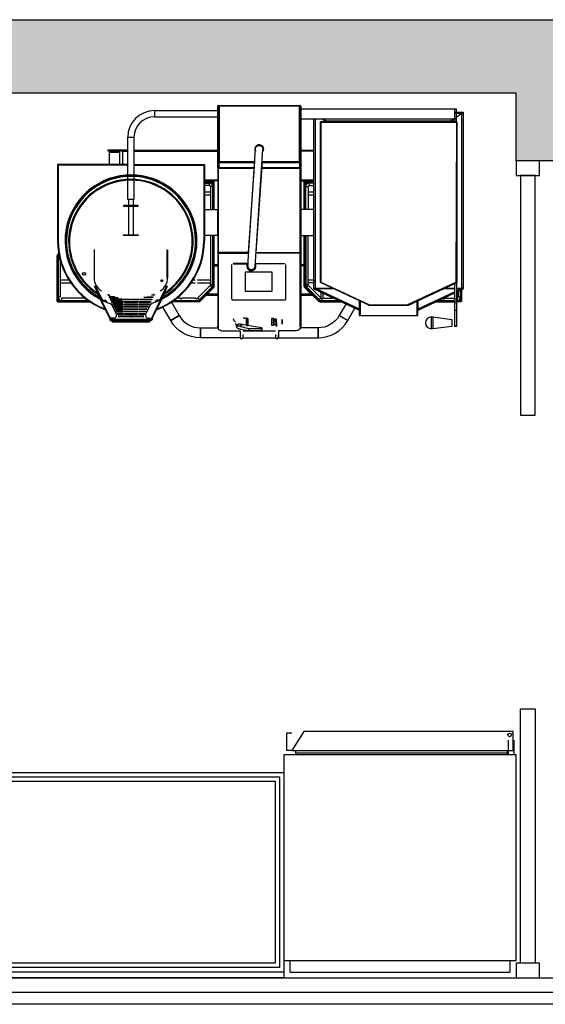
# Model space of a CAD drawing. Header units: millimetres. Extents: x -114 to 74467, y -1893 to 23658.
# Tile 50 of 52: x 58828 to 60617, y 20280 to 23634. Entities that reach past the tile are written whole.
import ezdxf

# ---------------------------------------------------------------- set-up
doc = ezdxf.new("R2010")
doc.units = ezdxf.units.MM
doc.header["$LTSCALE"] = 100
for name, color, linetype in [('AA21----_BUITENWAND', 252, 'Continuous'), ('AL21----_BUITENWAND', 3, 'Continuous'), ('AL22----_BINNENWAND', 2, 'Continuous'), ('AL74----_KEUKEN', 7, 'Continuous')]:
    doc.layers.add(name, color=color, linetype=linetype)

msp = doc.modelspace()

# ---------------------------------------------------------------- hatches: boundary and pattern name
at = {"layer": 'AA21----_BUITENWAND'}
h = msp.add_hatch(color=256, dxfattribs=at)
h.paths.add_polyline_path([(57837.4, 23383.3), (55587.4, 23383.3), (55587.4, 23153.3), (55107.4, 23153.3), (55107.4, 23364), (53547.4, 23364), (53547.4, 23634), (57837.4, 23634)])
h.paths.add_polyline_path([(63257.4, 23213.3), (60997.4, 23213.3), (60997.4, 23153.3), (60517.4, 23153.3), (60517.4, 23383.3), (58217.4, 23383.3), (58217.4, 23634), (63257.4, 23634)])
h.paths.add_polyline_path([(68847.4, 23213.5), (66397.4, 23213.6), (66397.4, 23153.3), (65937.4, 23153.3), (65937.4, 23213.3), (63637.4, 23213.3), (63637.4, 23634), (68847.4, 23634)])
h.paths.add_polyline_path([(69227.4, 23634), (73757.4, 23634), (73757.4, 23264), (72157, 23264), (72157.3, 18426.2), (71657.1, 18272.2), (71657.1, 23213.3), (69227.4, 23213.4)])
h.paths.add_polyline_path([(71787.4, 15374), (71787.4, 14394), (72687.4, 14394), (72687.4, 14764), (72157.4, 14764), (72157.4, 15374)])
h.paths.add_polyline_path([(47447.4, 23634), (51747.4, 23634), (51747.4, 23364), (50187.4, 23364), (50187.4, 23153.9), (49717.4, 23153.9), (49717.4, 23364), (47445.5, 23364)])
h.paths.add_polyline_path([(30897.4, 23363.9), (28627.4, 23363.9), (28627.4, 23153.9), (28157.4, 23153.9), (28157.4, 23363.9), (25885.5, 23363.9), (25887.4, 23633.9), (30897.4, 23633.9)])
h.paths.add_polyline_path([(36287.4, 23363.9), (34017.4, 23363.9), (34017.4, 23164), (33547.4, 23164), (33547.4, 23363.9), (31276.4, 23363.9), (31277.4, 23633.9), (36287.4, 23633.9)])
h.paths.add_polyline_path([(41677.4, 23364), (39407.4, 23363.9), (39407.4, 23153.9), (38937.4, 23153.9), (38937.4, 23363.9), (36665.5, 23363.9), (36667.4, 23633.9), (41677.4, 23633.9)])
h.paths.add_polyline_path([(47067.4, 23364), (44797.4, 23364), (44797.4, 23153.9), (44327.4, 23153.9), (44327.4, 23364), (42056.4, 23364), (42057.3, 23633.9), (47067.4, 23634)])
h.paths.add_polyline_path([(25507.4, 23363.9), (23201.5, 23363.9), (23201.5, 23153.9), (22731.5, 23153.9), (22731.5, 23363.9), (20495.5, 23363.9), (20497.4, 23633.9), (25507.4, 23633.9)])
h.paths.add_polyline_path([(11380.6, 23633.9), (20117.4, 23633.9), (20117.4, 23363.9), (17811.5, 23363.9), (17811.5, 23153.9), (17341.5, 23153.9), (17341.5, 23363.9), (12421.5, 23363.9), (12421.5, 23153.9), (11951.5, 23153.9), (11951.5, 23363.9), (11380.6, 23363.9)])

# ---------------------------------------------------------------- linework, layer by layer
at = {"layer": 'AL21----_BUITENWAND'}
msp.add_lwpolyline([(63257.4, 23213.3), (60997.4, 23213.3), (60997.4, 23153.3), (60517.4, 23153.3), (60517.4, 23383.3), (58217.4, 23383.3), (58217.4, 23634), (63257.4, 23634)], close=True, dxfattribs=at)
at = {"layer": 'AL22----_BINNENWAND'}
for points in [[(60517.4, 23153.3), (60517.4, 23103.3), (60597.4, 23103.3), (60597.4, 23153.3)], [(60532.4, 23103.3), (60532.4, 22287.1), (60582.4, 22287.1), (60582.4, 23103.3)], [(60532.4, 21287.1), (60582.4, 21287.1), (60582.4, 20420.3), (60532.4, 20420.3)], [(60517.4, 20420.3), (60517.4, 20370.3), (60597.4, 20370.3), (60597.4, 20420.3)]]:
    msp.add_lwpolyline(points, close=True, dxfattribs=at)
for points in [[(56123, 20370.3), (56123, 20321.8), (65374.3, 20321.8), (65374.3, 16337.4), (65284.3, 16309.7), (65284.3, 20280.3), (56123, 20280.3), (56123, 20150.3)], [(56123, 20370.3), (65374.3, 20370.3), (65374.3, 20321.8)]]:
    msp.add_lwpolyline(points, dxfattribs=at)
at = {"layer": 'AL74----_KEUKEN'}
for points in [[(59504.2, 23341.6), (59505.2, 23341.6), (59505.2, 23340.1), (59503.7, 23340.1), (59503.7, 23130.6), (59503.2, 23130.6), (59503.2, 23128.6), (59502.2, 23128.6), (59502.2, 23339.6)], [(59784.2, 23339.6), (59784.2, 23128.6), (59783.2, 23128.6), (59783.2, 23130.6), (59781.2, 23130.6), (59781.2, 23150.1), (59780.2, 23151.1), (59780.2, 23339.1), (59781.2, 23340.1), (59781.2, 23341.6), (59782.2, 23341.6)], [(59505.2, 23340.6), (59502.4, 23340.6)], [(59506.2, 23339.1), (59506.2, 23151.1), (59505.2, 23150.1), (59503.7, 23150.1)], [(59504.1, 23340.6), (59504.1, 23340.1)], [(59781.2, 23340.6), (59783.9, 23340.6)], [(59781.2, 23340.1), (59782.7, 23340.1), (59782.7, 23130.6)], [(59782.2, 23340.6), (59782.2, 23340.1)], [(59784.2, 23330.3), (60313.9, 23330.3), (60313.9, 23285.7), (60308.9, 23285.7), (60308.9, 23330.3)], [(59784.2, 23330.3), (59784.2, 23296.6), (60308.9, 23296.6)], [(60314.2, 22717.9), (60333.2, 22717.9), (60333.2, 23314.6), (60313.9, 23301.1)], [(60333.2, 23314.6), (60337.2, 23316), (60337.2, 22717.9), (60333.2, 22717.9)], [(59833.2, 23296.6), (59833.2, 22717.9), (59829.2, 22717.9), (59829.2, 23296.6)], [(59858.8, 23296.6), (59873.1, 23286.7)], [(59872.9, 23286.7), (59858.8, 23296.6)], [(60293.2, 23286.7), (59873.2, 23286.7)], [(60307.5, 23296.6), (60293.2, 23286.7)], [(60293.4, 23286.7), (60307.5, 23296.6)], [(60308.9, 23297.9), (60313.9, 23297.9)], [(59172.7, 23189.5), (59172.7, 23187.5)], [(59177.7, 23189.5), (59177.7, 23140.6), (59195.5, 23140.6)], [(59216.8, 23189.5), (59502.2, 23189.5)], [(59216.8, 23186.5), (59502.2, 23186.5)], [(59603.8, 22795.3), (59630.7, 23194.4)], [(59628.8, 22793.5), (59655.6, 23192.8)], [(59784.2, 23189.5), (59829.2, 23189.5)], [(59829.2, 23186.5), (59784.2, 23186.5)], [(59195.5, 23140.6), (58958.2, 23140.6), (58958.2, 23140.3), (58956.9, 23140.3), (58956.9, 23139.1), (58956.7, 23139.1), (58956.7, 22880.6)], [(59216.8, 23140.6), (59455.2, 23140.6), (59455.2, 23140.3), (59456.4, 23140.3), (59456.4, 23139.1), (59456.7, 23139.1), (59456.7, 22880.6)], [(59503.7, 23147.6), (59627.5, 23147.6)], [(59505.2, 23150.1), (59505.2, 23147.6)], [(59505.2, 23148.6), (59627.6, 23148.6)], [(59505.2, 23147.6), (59505.2, 23130.6)], [(59506.2, 23151.1), (59627.8, 23151.1)], [(59606.9, 22840.6), (59627.8, 23151.9)], [(59652.8, 23151.1), (59631.9, 22840.6)], [(59652.6, 23147.6), (59782.7, 23147.6)], [(59652.7, 23148.6), (59781.2, 23148.6)], [(59652.8, 23151.1), (59780.2, 23151.1)], [(59781.2, 23150.1), (59782.7, 23150.1)], [(59195.5, 23138.6), (58958.7, 23138.6), (58958.7, 22880.6)], [(59216.8, 23138.6), (59454.7, 23138.6), (59454.7, 22880.6)], [(59503.2, 23130.6), (59626.4, 23130.6)], [(59503.2, 23128.6), (59626.3, 23128.6)], [(59651.3, 23128.6), (59783.2, 23128.6)], [(59651.4, 23130.6), (59783.2, 23130.6)], [(59782.2, 23128.6), (59784.2, 23128.6), (59784.2, 22590.6)], [(59782.2, 22588.9), (59782.2, 23128.6)], [(59456.7, 23088.5), (59502.2, 23088.5)], [(59502.2, 23085.5), (59456.7, 23085.5)], [(59456.7, 23082.7), (59488.7, 23082.7), (59488.7, 23079.7), (59456.7, 23079.7)], [(59481.6, 23074.2), (59488.6, 23081.2)], [(59488.6, 23081.1), (59481.7, 23074.1)], [(59487.2, 23082.7), (59487.2, 23079.8)], [(59490.2, 22988), (59490.2, 23081.2), (59487.2, 23081.2), (59487.2, 22988)], [(59488.7, 23079.7), (59490.2, 23079.7)], [(59784.2, 23088.5), (59829.2, 23088.5)], [(59784.2, 23085.5), (59829.2, 23085.5)], [(59796.2, 23079.7), (59799.2, 23079.7)], [(59797.7, 23081.2), (59804.7, 23074.2)], [(59797.7, 23081.1), (59804.6, 23074.1)], [(59799.2, 23082.7), (59799.2, 23079.7)], [(59829.2, 23077.7), (59813.2, 23077.7), (59813.2, 23069.7), (59829.2, 23069.7)], [(59456.7, 23047.7), (59477.2, 23047.7)], [(59485.2, 23047.7), (59487.2, 23047.7)], [(59799.2, 23047.7), (59801.2, 23047.7)], [(59809.2, 23047.7), (59829.2, 23047.7)], [(59198.2, 23021.5), (59198.2, 23001.6)], [(59214.2, 23021.5), (59214.2, 23001.6)], [(59456.7, 23037.7), (59477.2, 23037.7)], [(59485.2, 23037.7), (59487.2, 23037.7)], [(59799.2, 23037.7), (59801.2, 23037.7)], [(59809.2, 23037.7), (59829.2, 23037.7)], [(59194.4, 23001.5), (59194.4, 22998.4)], [(59198.2, 22998.5), (59198.1, 22901.5)], [(59214.2, 22998.4), (59214.2, 22901.5)], [(59217.9, 23001.5), (59217.9, 22998.4)], [(59784.2, 22986.6), (59785.2, 22986.6)], [(59194.4, 22901.5), (59194.4, 22898.5)], [(59217.9, 22901.5), (59217.9, 22898.5)], [(59477.2, 22899.1), (59477.2, 22732), (59485.2, 22732), (59485.2, 22899.1)], [(59487.2, 22899.1), (59487.2, 22725.7), (59490.2, 22725.7), (59490.2, 22899.1)], [(59784.2, 22900.6), (59785.2, 22900.6)], [(59801.2, 22899.1), (59801.2, 22732), (59809.2, 22732), (59809.2, 22899.1)], [(58960, 22839.7), (58956.1, 22833.2), (58958.7, 22831.7), (58960.8, 22835.2)], [(59503.2, 22839.8), (59502.2, 22839.8)], [(59502.2, 22839.5), (59502.2, 22590.6)], [(59606.9, 22840.6), (59503.2, 22840.6), (59503.2, 22839), (59606.8, 22839)], [(59504.2, 22839), (59503.2, 22839), (59503.2, 22839.1)], [(59504.2, 22588.9), (59504.2, 22839)], [(59631.9, 22840.6), (59783.2, 22840.6), (59783.2, 22839), (59631.8, 22839)], [(58956.7, 22831.3), (58961.9, 22829.8)], [(58956.7, 22831.1), (58961.9, 22829.7)], [(58958.2, 22817.5), (58964.7, 22817.5)], [(58958.2, 22689.5), (58966.2, 22689.7), (58966.2, 22812.3)], [(58959.8, 22823.6), (58963.8, 22821.3)], [(59490.2, 22799.7), (59502.2, 22799.7)], [(59490.2, 22795.7), (59502.2, 22795.7)], [(59603.8, 22803.3), (59554.1, 22803.3), (59554.1, 22802.4), (59603.3, 22802.4)], [(59629.4, 22803.3), (59677, 22803.3), (59729.1, 22803.3), (59729.1, 22802.4), (59629.4, 22802.4)], [(58966.2, 22747.7), (58994.9, 22747.7)], [(59041.1, 22768.4), (59044.4, 22763.7)], [(59050.7, 22770.7), (59050.7, 22766.3)], [(59310, 22747.7), (59312.3, 22747.7)], [(59411.9, 22737.9), (59425.3, 22737.7)], [(59418.4, 22747.7), (59425.3, 22747.7)], [(59433.3, 22747.7), (59477.2, 22747.7)], [(59801.2, 22747.7), (59799.2, 22747.7)], [(60314.2, 22737.4), (60314.2, 22739.2)], [(58966.2, 22737.7), (59001.5, 22737.7)], [(59134.1, 22616.8), (59104.8, 22676.7), (59106.2, 22677.4), (59082.8, 22725.3), (59084.7, 22725.7)], [(59089.8, 22727.4), (59084.7, 22727.4), (59084.7, 22724.4), (59091.8, 22724.4)], [(59086.6, 22724.4), (59109.6, 22677.2)], [(59279.2, 22616.8), (59308.5, 22676.7), (59307.1, 22677.4), (59330.5, 22725.3), (59328.6, 22725.7)], [(59326.8, 22724.4), (59303.7, 22677.2)], [(59323.5, 22727.4), (59328.6, 22727.4), (59328.6, 22724.4), (59321.5, 22724.4)], [(59433.3, 22737.7), (59477.2, 22737.7)], [(59483.6, 22726.2), (59488.6, 22724.1)], [(59483.7, 22726.3), (59488.7, 22724.3)], [(59797.7, 22724.3), (59802.6, 22726.3)], [(59797.7, 22724.1), (59802.7, 22726.2)], [(59799.2, 22737.7), (59801.2, 22737.7)], [(59829.9, 22716.1), (59830.7, 22717.9)], [(59833.2, 22717.9), (59895.3, 22717.9)], [(59895.5, 22717.9), (59835.4, 22717.9)], [(60309.2, 22717.9), (60270.8, 22717.9)], [(60271, 22717.9), (60309.2, 22717.9)], [(60309.2, 22736.4), (60314.2, 22736.4)], [(60309.2, 22735.5), (60314.2, 22735.5)], [(60314.2, 22709), (60333.2, 22717.9), (60314.2, 22717.9)], [(60335.6, 22717.9), (60336.4, 22716.1), (60314.2, 22705.6)], [(60319.7, 22708.2), (60319.6, 22687.7)], [(60320.2, 22708.4), (60320.2, 22689.7), (60328.2, 22689.7)], [(58956.7, 22674.3), (58962.7, 22680.3)], [(58962.8, 22680.2), (58956.7, 22674.2)], [(58958.2, 22675.7), (58958.2, 22672.7), (59067.8, 22672.7)], [(59063.4, 22675.7), (58958.2, 22675.7)], [(59050.1, 22685.7), (58970.2, 22685.7), (58970.2, 22677.7), (59060.6, 22677.7)], [(59104.8, 22676.7), (59094, 22698.5)], [(59100.3, 22689.3), (59099, 22688.7)], [(59100.8, 22688.5), (59099.4, 22687.8)], [(59134.1, 22616.8), (59136.3, 22617.9), (59105.3, 22681)], [(59108.2, 22678.9), (59118.3, 22678.9)], [(59123.2, 22675.6), (59125.5, 22670.7)], [(59279.2, 22616.8), (59277, 22617.9), (59306, 22677.4)], [(59301.3, 22676.5), (59277.6, 22667.1)], [(59290.2, 22675.6), (59287.8, 22670.7)], [(59319.7, 22699.4), (59293.8, 22646.3)], [(59305.1, 22678.9), (59295.1, 22678.9)], [(59305.1, 22678.9), (59304.3, 22677.3)], [(59308.5, 22676.7), (59319.5, 22699.3)], [(59312.4, 22688.1), (59313.7, 22687.4)], [(59313, 22689.3), (59314.3, 22688.7)], [(59344.5, 22672), (59371.1, 22625.9), (59342, 22609.1), (59315.2, 22655.4)], [(59349.9, 22675.7), (59437.2, 22675.7), (59437.2, 22672.7), (59345.5, 22672.7)], [(59352.7, 22677.7), (59430.8, 22677.7)], [(59433.7, 22686.9), (59429.3, 22681.7), (59425.3, 22685.7), (59381.4, 22685.7), (59377.4, 22681.7), (59373.4, 22685.7), (59363.3, 22685.8)], [(59438.6, 22674.2), (59436.5, 22679.1)], [(59436.7, 22679.2), (59438.7, 22674.2)], [(59462.3, 22695.7), (59502.2, 22695.7)], [(59466.3, 22699.7), (59502.2, 22699.7)], [(59784.2, 22699.7), (59820, 22699.7)], [(59784.2, 22695.7), (59824, 22695.7)], [(59847.6, 22674.2), (59849.6, 22679.2)], [(59847.7, 22674.2), (59849.8, 22679.1)], [(59916.3, 22675.7), (59849.2, 22675.7), (59849.2, 22672.7), (59922.7, 22672.7)], [(59855.5, 22677.7), (59857.1, 22681.7)], [(59855.5, 22677.7), (59912, 22677.7)], [(59861.1, 22685.7), (59894.9, 22685.7)], [(59983.1, 22677), (59983.1, 22626.1), (60183.1, 22626.1), (60183.1, 22676.9)], [(59985.1, 22676.1), (59985.1, 22626.1)], [(59987.1, 22675.2), (59987.1, 22626.1)], [(60179.1, 22675.1), (60179.1, 22626.1)], [(60181.1, 22676), (60181.1, 22626.1)], [(60183.2, 22677), (60183.2, 22647.8)], [(60243.6, 22672.7), (60309.2, 22672.7)], [(60250, 22675.7), (60309.2, 22675.7)], [(60254.3, 22677.7), (60309.2, 22677.7)], [(60269.3, 22684.7), (60272.3, 22681.7), (60276.3, 22685.7), (60276.3, 22687.9)], [(60276.3, 22685.7), (60309.2, 22685.7)], [(60323.5, 22680.2), (60328.1, 22675.7)], [(60323.6, 22680.3), (60328.2, 22675.8)], [(60328.2, 22675.7), (60331.2, 22675.7)], [(60329.7, 22674.3), (60328.2, 22675.7)], [(60328.2, 22675.7), (60328.2, 22672.7)], [(60328.2, 22675.6), (60329.6, 22674.2)], [(60329.7, 22675.7), (60329.7, 22674.2)], [(59141.5, 22662), (59156.2, 22631.8)], [(59271.8, 22662), (59257.1, 22631.8)], [(59294.6, 22648.2), (59294.8, 22648.2)], [(59295.2, 22649.5), (59295.4, 22649.5)], [(59295.3, 22649.7), (59295.5, 22649.8)], [(59938, 22665.5), (59915.2, 22625.9), (59944.3, 22609.1), (59968.7, 22651.2)], [(60183.1, 22650.6), (60183.2, 22650.6)], [(60183.1, 22649.6), (60183.2, 22649.6)], [(60309.2, 22670.4), (60314.2, 22670.4)], [(60309.2, 22644.4), (60314.2, 22644.4)], [(59134.1, 22616.8), (59134.1, 22613.1)], [(59136.5, 22615.3), (59134.1, 22615.3)], [(59134.8, 22611.7), (59143.2, 22605.7)], [(59147.2, 22617.4), (59135.4, 22617.4)], [(59135.4, 22617.4), (59138.9, 22610.3), (59140.3, 22611)], [(59144.8, 22614.9), (59139.4, 22614.9), (59138.2, 22617.4)], [(59138.7, 22617.4), (59141.2, 22612.4)], [(59145.3, 22605.1), (59268, 22605.1)], [(59165.2, 22625.1), (59204.1, 22625.1)], [(59204.1, 22622.1), (59204.1, 22622.1), (59165.2, 22622.1)], [(59209.2, 22625.1), (59248.1, 22625.1)], [(59248.1, 22622.1), (59248.1, 22622.1), (59209.2, 22622.1)], [(59266.1, 22617.4), (59277.9, 22617.4)], [(59268.5, 22614.9), (59273.9, 22614.9), (59275.1, 22617.4)], [(59278.5, 22611.7), (59270.1, 22605.7)], [(59274.6, 22617.4), (59272.1, 22612.4)], [(59277.9, 22617.4), (59274.4, 22610.3), (59273, 22611)], [(59276.8, 22615.3), (59279.2, 22615.3)], [(59279.2, 22616.8), (59279.2, 22613.1)], [(59502.2, 22604.5), (59501.9, 22604.5), (59501.9, 22589.8)], [(59593.1, 22617.3), (59599.5, 22617.3)], [(59604.3, 22616.6), (59604, 22616.6), (59604, 22592.6), (59604.3, 22592.5)], [(59685.1, 22616.1), (59685.2, 22616.1), (59685.2, 22593.1), (59685.1, 22593.1)], [(59685.2, 22593.1), (59691.6, 22592.6), (59691.6, 22616.6), (59685.2, 22616.1)], [(59692.2, 22616.1), (59692.2, 22593.1)], [(59692.9, 22614.5), (59692.9, 22614.5), (59699.9, 22614.5), (59699.9, 22614.5), (59692.9, 22614.5)], [(59695.7, 22616.7), (59695.7, 22614.5), (59695.8, 22614.5)], [(59695.8, 22614.5), (59695.9, 22614.5)], [(59700.7, 22603.9), (59701.1, 22603.4), (59701.1, 22603.3), (59700.7, 22603.8)], [(59701.1, 22603.4), (59701.1, 22615)], [(59701.2, 22590.7), (59701.2, 22614.9)], [(59701.3, 22615), (59701.3, 22602.6)], [(59701.3, 22615), (59701.3, 22602.6)], [(59720.7, 22613.1), (59720.7, 22596.6)], [(59720.7, 22596.6), (59720.7, 22613.1)], [(59784.4, 22589.8), (59784.4, 22604.5), (59784.2, 22604.5)], [(59983.1, 22636.1), (59985.1, 22636.1)], [(60181.1, 22636.1), (60183.1, 22636.1)], [(60234.1, 22621.4), (60234.2, 22581.4)], [(59501.9, 22589.8), (59502.4, 22589.8)], [(59502.4, 22584.3), (59501.9, 22589.8)], [(59502.9, 22589.3), (59503.2, 22585.1), (59503.2, 22589.1)], [(59503.2, 22588.9), (59504.2, 22588.9)], [(59562.9, 22600), (59564.1, 22591.6)], [(59568.2, 22594.6), (59566.3, 22588.8)], [(59568.2, 22594.6), (59566.3, 22588.8)], [(59566.6, 22589.7), (59567.2, 22591.7)], [(59579.5, 22589.3), (59580.9, 22595.5)], [(59579.5, 22589.3), (59580.9, 22595.5)], [(59579.8, 22580.2), (59606.4, 22575.1)], [(59580.9, 22595.5), (59581.3, 22595.4), (59586.9, 22594.6)], [(59580.9, 22595.5), (59581.3, 22595.4), (59586.9, 22594.6)], [(59583.3, 22596.5), (59586.7, 22596.5)], [(59583.3, 22596.5), (59586.7, 22596.5)], [(59583.5, 22596.7), (59585.3, 22596.7)], [(59588.2, 22574.2), (59698.2, 22574.2)], [(59606.6, 22575), (59651.6, 22576.7)], [(59652.5, 22577.5), (59653.1, 22579.2), (59653.1, 22583.9), (59652.5, 22582), (59652.5, 22577.5)], [(59701.4, 22602.3), (59701.4, 22590.5)], [(59708.2, 22574.2), (59708.2, 22552.4)], [(59782.2, 22588.9), (59783.2, 22588.9)], [(59783.2, 22589.2), (59783.2, 22584.1), (59783.4, 22589.3)], [(59783.9, 22589.8), (59784.4, 22589.8), (59784.1, 22584.3)], [(60309.2, 22591), (60314.2, 22591)], [(59587.8, 22550.6), (59698.5, 22550.6)], [(59754.4, 21144.8), (59737.4, 21144.8), (59737.4, 21204.8), (59754.4, 21204.8)], [(60489.9, 21179.8), (60489.9, 21129.8)], [(60509.9, 21179.8), (60509.9, 21129.8)], [(59767.4, 21129.8), (59767.4, 21144.8), (60487.4, 21144.8), (60487.4, 21129.8)], [(59767.4, 21137.3), (60487.4, 21137.3)], [(59747.4, 20429.8), (60497.4, 20429.8)], [(59727.4, 20390.3), (57027.4, 20390.3)]]:
    msp.add_lwpolyline(points, dxfattribs=at)
for points in [[(59780.2, 23339.1), (59506.2, 23339.1), (59505.2, 23340.1), (59505.2, 23341.6), (59781.2, 23341.6), (59781.2, 23340.1)], [(59286.2, 23324.1), (59286.2, 23302.8), (59502.2, 23302.8), (59502.2, 23324.1)], [(60313.9, 23318.6), (60337.2, 23318.6), (60337.2, 23316), (60333.2, 23314.6), (60313.9, 23314.6)], [(59851.2, 23285.7), (59852.2, 23285.7), (59853.2, 23284.7), (59853.2, 22739.8), (59852.2, 22739.2), (59851.2, 22739.2)], [(60315.2, 23285.7), (60308.2, 23285.7), (60308.2, 23286.7), (60293.2, 23286.7), (60293.2, 23288.6), (59873.2, 23288.6), (59873.2, 23286.7), (59858.2, 23286.7), (59858.2, 23285.7), (59852.2, 23285.7), (59853.2, 23284.7), (60313.2, 23284.7), (60314.2, 23285.7)], [(60315.2, 23285.7), (60315.2, 22739.2), (60314.2, 22739.2), (60313.9, 22739.6), (60313.7, 22739.5), (60313.2, 22739.8)], [(59195.5, 23233.5), (59216.8, 23233.5), (59216.8, 23021.5), (59195.5, 23021.5)], [(59195.5, 23189.5), (59127.7, 23189.5), (59127.7, 23187.5), (59177.7, 23187.5), (59177.7, 23186.5), (59195.5, 23186.5)], [(59133.3, 23182.5), (59167, 23182.5), (59167, 23140.6), (59133.3, 23140.6)], [(59504.2, 23128.6), (59502.2, 23128.6), (59502.2, 22840.6), (59504.2, 22840.6)], [(59456.7, 23077.7), (59473.2, 23077.7), (59473.2, 23069.7), (59456.7, 23069.7)], [(59796.2, 23081.2), (59799.2, 23081.2), (59799.2, 22988), (59796.2, 22988)], [(59829.2, 23082.7), (59797.7, 23082.7), (59797.7, 23079.7), (59829.2, 23079.7)], [(59477.2, 22988), (59485.2, 22988), (59485.1, 23065.9), (59477.2, 23065.7)], [(59801.2, 23065.7), (59809.2, 23065.7), (59809.2, 22988), (59801.2, 22988)], [(59181.2, 23001.6), (59181.1, 22998.5), (59231.2, 22998.5), (59231.2, 23001.5)], [(59456.7, 22988), (59501.2, 22988), (59501.2, 22899.1), (59456.7, 22899.1)], [(59829.2, 22988), (59785.2, 22988), (59785.2, 22899.1), (59829.2, 22899.1)], [(59181.2, 22901.5), (59231.2, 22901.5), (59231.2, 22898.5), (59181.2, 22898.5)], [(59796.2, 22899.1), (59799.2, 22899.1), (59799.2, 22725.7), (59796.2, 22725.7)], [(59082.7, 22849.9), (59081.2, 22849.9), (59081.2, 22754.4), (59082.7, 22754.4)], [(59329.7, 22849.9), (59331.2, 22849.9), (59331.2, 22754.4), (59329.7, 22754.4)], [(59503.2, 22840.6), (59503.2, 22839.8), (59502.2, 22839.8), (59502.2, 22840.6)], [(59783.2, 22840.6), (59784.2, 22840.6), (59784.2, 22839.8), (59783.2, 22839.8)], [(58955.2, 22831.2), (58956.7, 22831.2), (58956.7, 22829.7), (58955.2, 22829.7)], [(58955.2, 22829.7), (58958.2, 22829.7), (58958.2, 22675.7), (58955.2, 22675.7)], [(58956.1, 22833.2), (58955.4, 22832), (58956.7, 22831.2), (58957.4, 22832.5)], [(59596.9, 22775), (59686.4, 22775), (59686.4, 22707.7), (59596.9, 22707.7)], [(59784.2, 22799.7), (59796.2, 22799.7), (59796.2, 22795.7), (59784.2, 22795.7)], [(59809.2, 22747.7), (59829.2, 22747.7), (59829.2, 22737.7), (59809.2, 22737.7)], [(59851.7, 22738.3), (59852.2, 22739.2), (59853.2, 22739.8), (60018.6, 22662.7), (60018.4, 22661.7), (60018, 22660.8)], [(60147.7, 22662.7), (60147.9, 22661.7), (60148.4, 22660.8), (60308.6, 22735.5), (60307.9, 22736.8), (60313.7, 22739.5), (60313.2, 22739.8)], [(59476, 22729.2), (59481.6, 22723.5), (59439.3, 22681.2), (59433.7, 22686.9), (59476, 22729.2)], [(59486.5, 22724.2), (59488.7, 22722.1), (59440.8, 22674.2), (59438.7, 22676.3)], [(59488.7, 22724.2), (59489.7, 22723.1), (59488.7, 22722.1), (59487.6, 22723.1)], [(59488.7, 22725.7), (59488.7, 22724.2), (59490.2, 22724.2), (59490.2, 22725.7)], [(59796.2, 22725.7), (59796.2, 22724.2), (59797.7, 22724.2), (59797.7, 22725.7)], [(59796.6, 22723.1), (59797.7, 22724.2), (59798.7, 22723.1), (59797.7, 22722.1)], [(59797.7, 22722.1), (59799.8, 22724.2), (59847.7, 22676.3), (59845.5, 22674.2)], [(59804.7, 22723.5), (59810.3, 22729.2), (59853.1, 22686.5), (59847, 22681.2)], [(59829.9, 22716.1), (59835.4, 22717.9), (59983.1, 22648.9), (59983.1, 22646.7), (59982.2, 22644.9)], [(59853.1, 22705.2), (59853.1, 22686.5), (59857.1, 22681.7), (59861.1, 22685.7), (59861.1, 22701.5)], [(60309.2, 22706.6), (60183.2, 22647.8), (60183.2, 22646.7), (60184.1, 22644.9), (60309.2, 22703.3)], [(60309.2, 22737.4), (60314.2, 22737.4), (60314.2, 22589.4), (60309.2, 22589.4)], [(60328.2, 22712.2), (60331.2, 22713.6), (60331.2, 22674.2), (60328.2, 22674.2)], [(58955.2, 22675.7), (58955.2, 22674.2), (58956.7, 22674.2), (58956.7, 22675.7)], [(58956.7, 22674.2), (58958.2, 22674.2), (58958.2, 22672.7), (58956.7, 22672.7)], [(59437.2, 22674.2), (59437.2, 22672.7), (59438.7, 22672.7), (59438.7, 22674.2)], [(59438.7, 22674.2), (59439.7, 22675.3), (59440.8, 22674.2), (59439.7, 22673.1)], [(59845.5, 22674.2), (59846.6, 22673.1), (59847.7, 22674.2), (59846.6, 22675.3)], [(59847.7, 22674.2), (59849.2, 22674.2), (59849.2, 22672.7), (59847.7, 22672.7)], [(60314.2, 22685.7), (60316.2, 22685.7), (60316.2, 22677.7), (60314.2, 22677.7)], [(60314.2, 22675.7), (60329.7, 22675.7), (60329.7, 22672.7), (60314.2, 22672.7)], [(60018.4, 22660.7), (60018.4, 22661.7), (60018.6, 22662.7), (60147.7, 22662.7), (60147.9, 22661.7), (60147.9, 22660.7)], [(59140.3, 22612.4), (59140.3, 22609.4), (59273, 22609.4), (59273, 22612.4)], [(59601.7, 22592.3), (59604, 22592.6), (59604, 22616.6), (59600.7, 22617), (59600.7, 22592.4)], [(59692.9, 22614.5), (59692.9, 22614.5), (59699.9, 22614.5), (59699.9, 22614.5)], [(59692.9, 22605.6), (59692.9, 22605.5), (59699.9, 22605.5), (59699.9, 22605.6)], [(60229.2, 22621.4), (60234.2, 22621.4), (60299.2, 22613.4), (60299.2, 22589.4), (60234.2, 22581.4), (60229.2, 22581.4)], [(59581.3, 22595.4), (59580, 22589.1), (59606.6, 22582.6), (59651.6, 22582.8), (59652.1, 22584.6)], [(59606.3, 22581.2), (59606.6, 22582.6), (59606.6, 22581.2)], [(59651.6, 22581.4), (59606.6, 22581.2), (59606.6, 22575.2), (59651.6, 22576.9)], [(59692.9, 22595.7), (59692.9, 22595.6), (59699.9, 22595.6), (59699.9, 22595.7)], [(60507.4, 21144.8), (60507.4, 21209.8), (59795.1, 21209.8), (59754.4, 21144.8)], [(59727.4, 21129.8), (59727.4, 20429.8), (59747.4, 20429.8), (59747.4, 20389.8), (60497.4, 20389.8), (60497.4, 20429.8), (60517.4, 20429.8), (60517.4, 21129.8)], [(57027.4, 20370.3), (57027.4, 21070.3), (59727.4, 21070.3), (59727.4, 20370.3)], [(57042.4, 20405.3), (57042.4, 21055.3), (59712.4, 21055.3), (59712.4, 20405.3)], [(59697.4, 20420.3), (57057.4, 20420.3), (57057.4, 21040.3), (59697.4, 21040.3)]]:
    msp.add_lwpolyline(points, close=True, dxfattribs=at)
for points in [[(59630.2, 23186.6), (59630.3, 23188.1, -1.265828), (59657.1, 23192.6, -0.11732), (59655.2, 23186.5), (59655.1, 23184.9, 0.140825), (59657.9, 23192.6, 1.327814)], [(59630.3, 23188.1), (59630.7, 23194.4, -1), (59655.6, 23192.8), (59655.2, 23186.5, 0.11732), (59657.1, 23192.6, 1.265828)], [(59631.5, 22793.5, 0.153683), (59629.4, 22802.4), (59629.3, 22801.1, -1.314877), (59601.8, 22795.5, -0.136023), (59604.3, 22802.8), (59604.4, 22804, 1.363179)], [(59629.3, 22801.1), (59629.1, 22799, -0.100907), (59629.9, 22793.6, -1.224463), (59604.2, 22800.6), (59604.3, 22802.8, 0.136023), (59601.8, 22795.5, 1.314877)], [(59629.8, 22793.6, 0.097133), (59629.1, 22798.7), (59628.8, 22793.7, -1), (59603.8, 22795.3), (59604.2, 22800.4, 1.215165)], [(59137.3, 22679.3), (59175.3, 22679.3, 0.999999), (59175.3, 22682.3), (59137.3, 22682.3), (59137.3, 22682.3, 1)], [(59141.3, 22671.1), (59179.3, 22671.1, 0.999999), (59179.3, 22674.1), (59141.3, 22674.1), (59141.3, 22674.1, 1)], [(59203.4, 22679.3), (59181.4, 22679.3, -0.999999), (59181.4, 22682.3), (59203.4, 22682.3), (59203.4, 22682.3, -1)], [(59228, 22671.1), (59185.3, 22671.1, -0.999999), (59185.3, 22674.1), (59228, 22674.1), (59228, 22674.1, -1)], [(59232, 22679.3), (59209.9, 22679.3, -0.999999), (59209.9, 22682.3), (59232, 22682.3), (59232, 22682.3, -1)], [(59272, 22671.1), (59234, 22671.1, -0.999999), (59234, 22674.1), (59272, 22674.1), (59272, 22674.1, -1)], [(59276, 22679.3), (59238, 22679.3, -0.999999), (59238, 22682.3), (59276, 22682.3), (59276, 22682.3, -1)], [(59145.3, 22662.9), (59179.3, 22662.9, 0.999999), (59179.3, 22665.9), (59145.3, 22665.9), (59145.3, 22665.9, 1)], [(59149.3, 22654.7), (59179.3, 22654.7, 0.999999), (59179.3, 22657.7), (59149.3, 22657.7), (59149.3, 22657.7, 1)], [(59153.3, 22646.6), (59179.3, 22646.6, 0.999999), (59179.3, 22649.6), (59153.3, 22649.6), (59153.3, 22649.6, 1)], [(59157.3, 22638.4), (59179.3, 22638.4, 0.999999), (59179.3, 22641.4), (59157.3, 22641.4), (59157.3, 22641.4, 1)], [(59228, 22662.9), (59185.3, 22662.9, -0.999999), (59185.3, 22665.9), (59228, 22665.9), (59228, 22665.9, -1)], [(59228, 22654.7), (59185.3, 22654.7, -0.999999), (59185.3, 22657.7), (59228, 22657.7), (59228, 22657.7, -1)], [(59228, 22646.6), (59185.3, 22646.6, -0.999999), (59185.3, 22649.6), (59228, 22649.6), (59228, 22649.6, -1)], [(59228, 22638.4), (59185.3, 22638.4, -0.999999), (59185.3, 22641.4), (59228, 22641.4), (59228, 22641.4, -1)], [(59268, 22662.9), (59234, 22662.9, -0.999999), (59234, 22665.9), (59268, 22665.9), (59268, 22665.9, -1)], [(59264, 22654.7), (59234, 22654.7, -0.999999), (59234, 22657.7), (59264, 22657.7), (59264, 22657.7, -1)], [(59260, 22646.6), (59234, 22646.6, -0.999999), (59234, 22649.6), (59260, 22649.6), (59260, 22649.6, -1)], [(59256, 22638.4), (59234, 22638.4, -0.999999), (59234, 22641.4), (59256, 22641.4), (59256, 22641.4, -1)], [(59179.3, 22630.2), (59161.3, 22630.2, -0.999999), (59161.3, 22633.2), (59179.3, 22633.2), (59179.3, 22633.2, -1)], [(59228, 22630.2), (59185.3, 22630.2, -0.999999), (59185.3, 22633.2), (59228, 22633.2), (59228, 22633.2, -1)], [(59252.1, 22630.2), (59234, 22630.2, -0.999999), (59234, 22633.2), (59252.1, 22633.2), (59252.1, 22633.2, -1)], [(59342, 22609.1), (59371.1, 22625.9, 0.267949), (59443.2, 22584.3), (59443.2, 22550.6, -0.267949)], [(59600.2, 22616.8, 0.414214), (59599.7, 22617.3), (59599.7, 22592.6), (59600.2, 22592.5)], [(59600.7, 22617, 0.451123), (59600.2, 22616.5), (59600.2, 22592.7, 0.06867), (59600.2, 22592.5), (59600.7, 22592.4)], [(59944.3, 22609.1), (59915.2, 22625.9, -0.267949), (59843.2, 22584.3), (59843.2, 22550.6, 0.267949)], [(59443.2, 22584.3), (59502.2, 22584.3, 0.165747), (59504.8, 22579.9, 0.218985), (59520.7, 22574), (59520.7, 22574.2), (59578.2, 22574.2), (59578.2, 22552.4, 0.089012), (59578.5, 22550.6), (59443.2, 22550.6)], [(59843.2, 22584.3), (59784.1, 22584.3, -0.165747), (59781.5, 22579.9, -0.218985), (59765.7, 22574), (59765.7, 22574.2), (59708.2, 22574.2), (59708.2, 22552.4, -0.089012), (59707.8, 22550.6), (59843.2, 22550.6)]]:
    msp.add_lwpolyline(points, format="xyb", close=True, dxfattribs=at)
for points in [[(59549.1, 22799.6), (59549.1, 22683.3, 0.414214), (59552.1, 22680.3), (59731.1, 22680.3, 0.414214), (59734.1, 22683.3), (59734.1, 22799.6)], [(59129.4, 22698.6), (59129.4, 22698.6, 1), (59129.4, 22695.6), (59136, 22695.6)], [(59151.1, 22690.4), (59133.4, 22690.4), (59133.4, 22690.4, 1), (59133.4, 22687.4), (59162.4, 22687.4)], [(59261.3, 22690.4), (59279.9, 22690.4), (59279.9, 22690.4, -1), (59279.9, 22687.4), (59249.9, 22687.4)], [(59283.6, 22698.6), (59283.9, 22698.6), (59283.9, 22698.6, -1), (59283.9, 22695.6), (59276.3, 22695.6)], [(59701.1, 22615.1, -0.125731), (59701.1, 22615.2)], [(59566.2, 22588.5, -0.017289), (59566.3, 22588.8)], [(59566.2, 22588.5, -0.017091), (59566.3, 22588.8)], [(59566.3, 22588.8, -0.002673), (59566.3, 22588.8), (59566.6, 22589.7)], [(59566.3, 22588.8, -0.002673), (59566.3, 22588.8), (59566.6, 22589.7)], [(59566.6, 22589.7), (59567.2, 22591.7, -0.035259), (59567.2, 22592.2)], [(59566.6, 22589.7), (59567.2, 22591.7, -0.023627), (59567.2, 22592)], [(59567.2, 22592, -0.023486), (59567.2, 22592.3)], [(59567.2, 22592.2, -0.011675), (59567.2, 22592.3)], [(59567.4, 22593.5, -0.098216), (59568.2, 22594.6)], [(59579.7, 22580.3, -0.101945), (59579.7, 22580.4)], [(59583.3, 22596.5, 0.223712), (59583.5, 22596.7), (59585.3, 22596.7)], [(59583.3, 22596.5, 0.095556), (59583.4, 22596.5)], [(59578.2, 22561.5), (59578.2, 22552.4, 1), (59588.2, 22552.4), (59588.2, 22561.5)], [(59698.2, 22561.5), (59698.2, 22552.4, 1), (59708.2, 22552.4), (59708.2, 22561.5)]]:
    msp.add_lwpolyline(points, format="xyb", dxfattribs=at)
for centre, radius in [((59046.2, 22768.4), 5.05), ((59311.2, 22744.9), 3), ((60495.4, 21197.8), 6)]:
    msp.add_circle(centre, radius, dxfattribs=at)
for centre, radius, start, end in [((59504.2, 23339.6), 2, 90, 150.0331), ((59782.2, 23339.6), 2, 29.9669, 90), ((59286.2, 23233.5), 90.7, 90.0035, 179.9965), ((59504.2, 23339.6), 2, 150.0331, 180), ((59782.2, 23339.6), 2, 360, 29.9669), ((59286.2, 23233.5), 69.4, 90.0036, 179.9965), ((59206.7, 22880.6), 224.5, 297.7613, 242.2387), ((59206.7, 22880.6), 224.5, 297.7613, 242.2387), ((59206.7, 22880.6), 222.5, 298.4592, 241.5408), ((59206.7, 22880.6), 220.2, 299.2984, 240.7016), ((59206.7, 22880.6), 219.7, 299.4843, 240.5157), ((59206.2, 22878.4), 212, 301.5506, 238.8993), ((59206.2, 22878.4), 211.5, 301.7595, 238.694), ((59206.2, 22878.4), 209, 302.868, 237.6053), ((59473.2, 23065.7), 12, 0.0035, 89.9964), ((59813.2, 23065.7), 12, 90.0035, 179.9965), ((59473.2, 23065.7), 4, 0.0035, 89.9965), ((59813.2, 23065.7), 4, 90.0035, 179.9965), ((59206.7, 22880.6), 250, 180, 249.5986), ((59207.2, 22880.8), 248.5, 180.039, 249.1051), ((59206.7, 22880.6), 250, 290.4015, 360), ((59206, 22880.8), 248.6, 290.9532, 359.9552), ((59503.2, 22840.3), 1.19, 203.5009, 265.7948), ((59783.1, 22840.3), 1.19, 274.2052, 336.4991), ((58970.1, 22817.5), 12, 149.4269, 180.0262), ((59616.3, 22794.5), 15.2, 141.2028, 31.1017), ((59616.3, 22794.5), 14.6, 145.1668, 27.1382), ((59616.3, 22794.5), 13.6, 153.1028, 19.2036), ((59616.3, 22794.5), 13.5, 153.9592, 18.3473), ((59616.3, 22794.5), 12.5, 176.1508, 356.6315), ((59132.7, 22754.4), 51.5, 180.001, 238.8272), ((59279.7, 22754.4), 51.5, 301.1728, 359.999), ((59324.7, 22753.6), 17.5, 203.7538, 221.7257), ((59473.2, 22732), 4, 315.0005, 359.9995), ((59473.2, 22732), 12, 315.0005, 359.9995), ((59813.2, 22732), 12, 180.0005, 224.9995), ((59813.2, 22732), 4, 180.0005, 224.9995), ((58970.1, 22689.7), 12, 179.9484, 270.0191), ((59101.2, 22687.6), 1.85, 117.6348, 173.1043), ((59105.4, 22677.2), 3.77, 88.2888, 117.8289), ((59206.7, 22880.6), 225, 242.754, 251.6073), ((59118.1, 22673.3), 5.59, 24.8079, 88.2289), ((59295.2, 22673.3), 5.59, 91.7711, 155.1921), ((59305.6, 22667.2), 10.2, 87.3862, 114.734), ((59305.4, 22683.9), 5.03, 266.5939, 305.7939), ((59311.9, 22687.7), 1.79, 352.5012, 57.6455), ((59430.8, 22689.7), 12, 270.0005, 314.9995), ((59855.5, 22689.7), 12, 225.0008, 269.9995), ((60316.2, 22689.7), 12, 270.0003, 0.0046), ((60316.2, 22689.7), 4, 270.0035, 359.9965), ((59132.5, 22657.6), 10, 26, 71.6083), ((59280.8, 22657.6), 10, 108.3917, 154), ((59135.9, 22613.1), 1.88, 182.8731, 237.8491), ((59145.2, 22608.8), 3.73, 236.4381, 270.9119), ((59144.8, 22619.9), 5, 270, 333.4835), ((59147.2, 22627.4), 10, 270, 26), ((59165.2, 22623.6), 1.5, 89.9999, 270.0001), ((59204.1, 22623.6), 1.5, 269.8493, 89.9999), ((59209.2, 22623.6), 1.5, 89.9999, 270.0001), ((59248.1, 22623.6), 1.5, 269.8493, 89.9999), ((59266.1, 22627.4), 10, 154, 270), ((59268.5, 22619.9), 5, 206.5165, 270), ((59268.1, 22608.8), 3.73, 269.0881, 303.5619), ((59277.4, 22613.1), 1.88, 302.1509, 357.1269), ((59567.2, 22617.3), 12.6, 185.438, 247.197), ((59593.7, 22608.3), 9.1, 93.4306, 125.8897), ((59596.9, 22626.4), 9.87, 222.8091, 245.1876), ((59593.3, 22618.4), 1.08, 242.6328, 262.1298), ((59691.7, 22616.1), 0.5, 360, 94.0856), ((59827.6, 22604.6), 135.4, 176.0572, 183.9389), ((59693.6, 22613.8), 1.08, 146.4067, 173.8128), ((59693.3, 22613.8), 0.868, 145.2937, 173.5651), ((59755.7, 22609.9), 63.2, 176.0219, 183.9781), ((59692.9, 22614.2), 0.241, 85.7328, 167.4877), ((59692.9, 22614.3), 0.259, 90.8094, 173.8656), ((59755.9, 22610), 63.2, 175.9714, 184.0378), ((59697.7, 22613.9), 1.93, 141.199, 159.7852), ((59697.4, 22614.1), 1.59, 129.941, 141.199), ((59699.9, 22614.3), 0.259, 6.1302, 89.1949), ((59699.9, 22614.2), 0.241, 12.5123, 94.2672), ((59637, 22610), 63.1, 355.9577, 4.0423), ((59699.4, 22613.9), 0.943, 15.1405, 34.572), ((59699.4, 22613.7), 0.993, 22.1314, 33.7986), ((59637.1, 22609.9), 63.2, 356.0219, 3.9781), ((59572.5, 22604.3), 128.2, 355.999, 4.3868), ((59701.4, 22615.1), 0.305, 146.4178, 197.9981), ((59701.1, 22615.2), 3.637978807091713e-12, 0, 164.3056), ((59701, 22615), 0.238, 357.277, 68.267), ((59701.1, 22614.9), 0.0765, 350.9533, 88.2733), ((59701.3, 22614.9), 0.151, 103.8135, 169.8498), ((60229.2, 22601.4), 20, 90, 270), ((59504, 22590.8), 1.85, 186.2561, 275.0986), ((59569.6, 22587.7), 3.49, 161.909, 175.679), ((59570.5, 22592.2), 3.37, 134.5901, 177.5951), ((59570.5, 22592.3), 3.32, 180.0244, 190.82), ((59571.2, 22595), 4.04, 202.0932, 209.5602), ((59577, 22590.2), 2.66, 310.9345, 341.3502), ((59579.1, 22580.7), 0.479, 216.0417, 273.6451), ((59579.4, 22578.4), 1.83, 78.0173, 97.3149), ((59580.5, 22590.8), 1.74, 234.7228, 252.1493), ((59586.8, 22586.9), 7.21, 162.2648, 172.9887), ((59579.9, 22580.4), 0.246, 175.5636, 224.2189), ((59691.7, 22593.1), 0.5, 265.9144, 0), ((59693.2, 22595.3), 0.786, 143.0084, 241.548), ((59699.6, 22595.3), 0.786, 298.4178, 37.018), ((59700.7, 22603.1), 0.428, 5.4866, 34.163), ((59700.8, 22603.1), 0.364, 8.9993, 42.1616), ((59701.4, 22590.8), 0.232, 186.6326, 274.722), ((59701.4, 22590.7), 0.25, 180, 249.2565), ((59776.4, 22584.2), 6.71, 319.4637, 358.6424), ((59782.2, 22591.3), 2.35, 269.7955, 294.9637), ((59782.5, 22590.7), 1.62, 292.3942, 357.2524)]:
    msp.add_arc(centre, radius, start, end, dxfattribs=at)
for points in [[(59579.1, 22580.2), (59578.9, 22580.2), (59578.7, 22580.2), (59576.7, 22580.1), (59573.9, 22580.6), (59570.6, 22581.9), (59567.6, 22584.2), (59566.4, 22586), (59566.2, 22586.6), (59566.1, 22587.7), (59566.2, 22588.5), (59566.3, 22588.8), (59572.6, 22591.5), (59579.5, 22589.3)], [(59568.2, 22594.6), (59569, 22595.4), (59570.3, 22596.2), (59571.7, 22596.7), (59574.2, 22597.4), (59576.2, 22597.6), (59577.9, 22597.6), (59579.3, 22597.5), (59580.9, 22597.2), (59582.1, 22596.9), (59583.3, 22596.5)]]:
    msp.add_spline(points, degree=3, dxfattribs=at)

doc.saveas('drawing.dxf')
